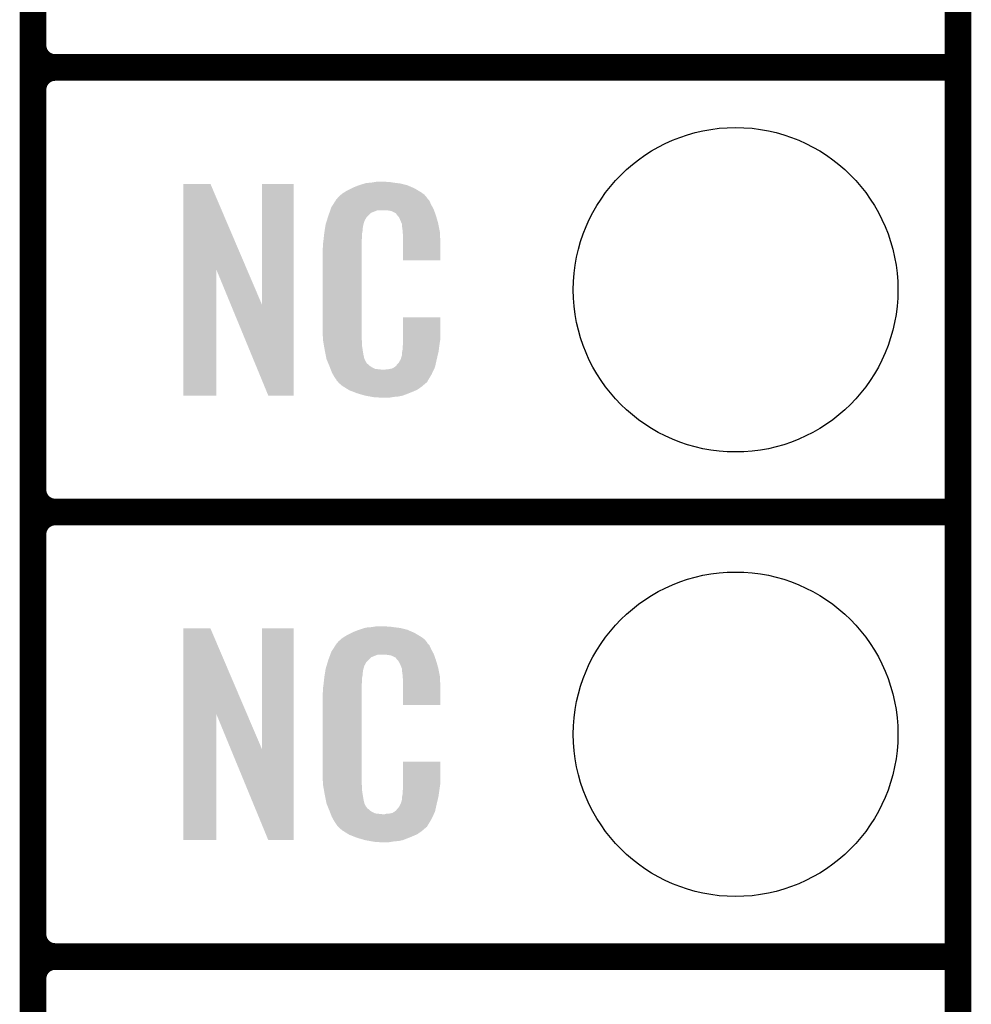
# Model space of a CAD drawing. Extents: x -1.3 to 24.2, y -3.9 to 54.6.
# Tile 24 of 44: x 18.8 to 24.2, y 11.2 to 16.8. Entities that reach past the tile are written whole.
import ezdxf

# ---------------------------------------------------------------- set-up
doc = ezdxf.new("R2010")
doc.units = 0
doc.layers.get('0').update_dxf_attribs({"linetype": 'CONTINUOUS'})
for name, color, linetype in [('VOLUME_3_CLICK_V101_GKO', 10, 'CONTINUOUS'), ('VOLUME_3_CLICK_V101_GTO', 9, 'CONTINUOUS'), ('VOLUME_3_CLICK_V101_GTS', 11, 'CONTINUOUS')]:
    doc.layers.add(name, color=color, linetype=linetype)

# ---------------------------------------------------------------- blocks, each defined once
blk = doc.blocks.new('ROUND_44')
blk.add_circle((0, 0), 0.9271)

msp = doc.modelspace()

# ---------------------------------------------------------------- linework, layer by layer
at = {"layer": 'VOLUME_3_CLICK_V101_GKO', "const_width": 0.1524}
msp.add_lwpolyline([(24.13, -1.27), (24.13, 53.34)], dxfattribs=at)
at = {"layer": 'VOLUME_3_CLICK_V101_GTO', "const_width": 0.1524}
for points in [[(18.8468, -0.5588), (18.8468, 18.3388)], [(18.9738, 16.51), (24.13, 16.51)], [(18.9738, 16.51), (24.13, 16.51)], [(18.8468, 14.097), (18.8468, 16.383)], [(18.9738, 13.97), (24.13, 13.97)], [(18.9738, 13.97), (24.13, 13.97)], [(18.8468, 11.557), (18.8468, 13.843)], [(18.9738, 11.43), (24.13, 11.43)], [(18.9738, 11.43), (24.13, 11.43)], [(18.8468, 9.017), (18.8468, 11.303)]]:
    msp.add_lwpolyline(points, dxfattribs=at)
for points in [[(18.8468, 16.637, 0.4142136), (18.9738, 16.51)], [(18.9738, 16.51, 0.4142136), (18.8468, 16.383)], [(18.9738, 16.51, 0.4142136), (18.8468, 16.383)], [(18.8468, 14.097, 0.4142136), (18.9738, 13.97)], [(18.9738, 13.97, 0.4142136), (18.8468, 13.843)], [(18.9738, 13.97, 0.4142136), (18.8468, 13.843)], [(18.8468, 11.557, 0.4142136), (18.9738, 11.43)], [(18.9738, 11.43, 0.4142136), (18.8468, 11.303)], [(18.9738, 11.43, 0.4142136), (18.8468, 11.303)]]:
    msp.add_lwpolyline(points, format="xyb", dxfattribs=at)
at = {"layer": 'VOLUME_3_CLICK_V101_GTO'}
for points in [[(19.705334, 15.356708), (19.705344, 15.844502), (20.068336, 15.356708), (19.860264, 15.844502)], [(19.705344, 15.844502), (19.705346, 15.84452), (19.860264, 15.844502), (19.705346, 15.84452)], [(20.1549, 15.153768), (20.154924, 15.844494), (20.335224, 15.153768), (20.33524, 15.844494)], [(20.154924, 15.844494), (20.154926, 15.84452), (20.33524, 15.844494), (20.154926, 15.84452)], [(20.640042, 15.80642), (20.66544, 15.81912), (21.04729, 15.80642), (21.02612, 15.81912)], [(20.66544, 15.81912), (20.6756, 15.8242), (21.02612, 15.81912), (21.01451, 15.8242)], [(20.6756, 15.8242), (20.700998, 15.83436), (21.01451, 15.8242), (20.991288, 15.83436)], [(20.700998, 15.83436), (20.708618, 15.8369), (20.991288, 15.83436), (20.985482, 15.8369)], [(20.708618, 15.8369), (20.72386, 15.84198), (20.985482, 15.8369), (20.965162, 15.84198)], [(20.72386, 15.84198), (20.740794, 15.84706), (20.965162, 15.84198), (20.94484, 15.84706)], [(20.740794, 15.84706), (20.749262, 15.8496), (20.94484, 15.84706), (20.92452, 15.8496)], [(20.749262, 15.8496), (20.77974, 15.85214), (20.92452, 15.8496), (20.9042, 15.85214)], [(20.77974, 15.85214), (20.79498, 15.85468), (20.9042, 15.85214), (20.888962, 15.85468)], [(20.79498, 15.85468), (20.810222, 15.85722), (20.873722, 15.85468), (20.861022, 15.85722)], [(20.57579, 15.750536), (20.57908, 15.75562), (21.109942, 15.750536), (21.104862, 15.75562)], [(20.57908, 15.75562), (20.579106, 15.75816), (21.104862, 15.75562), (21.102324, 15.75816)], [(20.579106, 15.75816), (20.581626, 15.758168), (21.102324, 15.75816), (21.102318, 15.758168)], [(20.581626, 15.758168), (20.583654, 15.760704), (21.102318, 15.758168), (21.099782, 15.760704)], [(20.583654, 15.760704), (20.58771, 15.765776), (21.099782, 15.760704), (21.097242, 15.765776)], [(20.58771, 15.765776), (20.59178, 15.770862), (21.097242, 15.765776), (21.092884, 15.770862)], [(20.59178, 15.770862), (20.606294, 15.78356), (21.092884, 15.770862), (21.082002, 15.78356)], [(20.606294, 15.78356), (20.612102, 15.78864), (21.082002, 15.78356), (21.074892, 15.78864)], [(20.612102, 15.78864), (20.624078, 15.796262), (21.074892, 15.78864), (21.06422, 15.796262)], [(20.624078, 15.796262), (20.640042, 15.80642), (21.06422, 15.796262), (21.04729, 15.80642)], [(20.544916, 15.69466), (20.546694, 15.699738), (21.137154, 15.69466), (21.13534, 15.699738)], [(20.546694, 15.699738), (20.551142, 15.712442), (21.13534, 15.699738), (21.128412, 15.712442)], [(20.551142, 15.712442), (20.561, 15.72768), (21.128412, 15.712442), (21.1201, 15.72768)], [(20.561, 15.72768), (20.57579, 15.750536), (21.1201, 15.72768), (21.109942, 15.750536)], [(20.523732, 15.631158), (20.530952, 15.654018), (20.739098, 15.631158), (20.751798, 15.654018)], [(20.530952, 15.654018), (20.53336, 15.66164), (20.751798, 15.654018), (20.759422, 15.66164)], [(20.53336, 15.66164), (20.539582, 15.679416), (20.759422, 15.66164), (20.777204, 15.679416)], [(20.539582, 15.679416), (20.544916, 15.694658), (20.777204, 15.679416), (20.815296, 15.694658)], [(20.544916, 15.694658), (20.544916, 15.69466), (20.815296, 15.694658), (20.863558, 15.69466)], [(20.88134, 15.69212), (20.863558, 15.69466), (21.138062, 15.69212), (21.137154, 15.69466)], [(20.894038, 15.68958), (20.88134, 15.69212), (21.138968, 15.68958), (21.138062, 15.69212)], [(20.919434, 15.676878), (20.894038, 15.68958), (21.143504, 15.676878), (21.138968, 15.68958)], [(20.921978, 15.671804), (20.919434, 15.676878), (21.145316, 15.671804), (21.143504, 15.676878)], [(20.928512, 15.66418), (20.921978, 15.671804), (21.148038, 15.66418), (21.145316, 15.671804)], [(20.937218, 15.654018), (20.928512, 15.66418), (21.151028, 15.654018), (21.148038, 15.66418)], [(20.94738, 15.63116), (20.937218, 15.654018), (21.157752, 15.63116), (21.151028, 15.654018)], [(20.512102, 15.575278), (20.514108, 15.587978), (20.72894, 15.575278), (20.72894, 15.587978)], [(20.514108, 15.587978), (20.515712, 15.598138), (20.72894, 15.587978), (20.73148, 15.598138)], [(20.515712, 15.598138), (20.516514, 15.603218), (20.73148, 15.598138), (20.73148, 15.603218)], [(20.516514, 15.603218), (20.51812, 15.613382), (20.73148, 15.603218), (20.73425, 15.613382)], [(20.51812, 15.613382), (20.523732, 15.631158), (20.73425, 15.613382), (20.739098, 15.631158)], [(20.951444, 15.621002), (20.94738, 15.63116), (21.16074, 15.621002), (21.157752, 15.63116)], [(20.95246, 15.61846), (20.951444, 15.621002), (21.16125, 15.61846), (21.16074, 15.621002)], [(20.954998, 15.613384), (20.95246, 15.61846), (21.162264, 15.613384), (21.16125, 15.61846)], [(20.955, 15.598142), (20.954998, 15.613384), (21.165312, 15.598142), (21.162264, 15.613384)], [(20.95754, 15.58036), (20.955, 15.598142), (21.168868, 15.58036), (21.165312, 15.598142)], [(20.505702, 15.521938), (20.50796, 15.54226), (20.72386, 15.521938), (20.7264, 15.54226)], [(20.50796, 15.54226), (20.510216, 15.562578), (20.7264, 15.54226), (20.7264, 15.562578)], [(20.510216, 15.562578), (20.5105, 15.56512), (20.7264, 15.562578), (20.726908, 15.56512)], [(20.5105, 15.56512), (20.512102, 15.575278), (20.726908, 15.56512), (20.72894, 15.575278)], [(20.958322, 15.570198), (20.95754, 15.58036), (21.1709, 15.570198), (21.168868, 15.58036)], [(20.96008, 15.54734), (20.958322, 15.570198), (21.171854, 15.54734), (21.1709, 15.570198)], [(20.96008, 15.50924), (20.96008, 15.54734), (21.17344, 15.50924), (21.171854, 15.54734)], [(20.50034, 15.471142), (20.50288, 15.483842), (20.72386, 15.471142), (20.72386, 15.483842)], [(20.50288, 15.50162), (20.50542, 15.5194), (20.72386, 15.50162), (20.72386, 15.5194)], [(20.50288, 15.483842), (20.50288, 15.50162), (20.72386, 15.483842), (20.72386, 15.50162)], [(20.50542, 15.5194), (20.505702, 15.521938), (20.72386, 15.5194), (20.72386, 15.521938)], [(20.96008, 15.407666), (20.96008, 15.50924), (21.173414, 15.407666), (21.17344, 15.50924)], [(20.50034, 15.02156), (20.50034, 15.471142), (20.72386, 15.02156), (20.72386, 15.471142)], [(21.173414, 15.40764), (20.96008, 15.407666), (21.173414, 15.40764), (21.173414, 15.407666)], [(19.70532, 14.635506), (19.705334, 15.356708), (19.893254, 14.635506), (19.89328, 15.356708)], [(19.976902, 15.153768), (19.89328, 15.356708), (20.1549, 15.153768), (20.068336, 15.356708)], [(20.190456, 14.635498), (19.976902, 15.153768), (20.335214, 14.635498), (20.335224, 15.153768)], [(20.960084, 14.958058), (20.960104, 15.082494), (21.17344, 14.958058), (21.17344, 15.082494)], [(20.960104, 15.082494), (20.960106, 15.08252), (21.17344, 15.082494), (20.960106, 15.08252)], [(20.502692, 14.95806), (20.50034, 15.02156), (20.72386, 14.95806), (20.72386, 15.02156)], [(20.50288, 14.952982), (20.502692, 14.95806), (20.724586, 14.952982), (20.72386, 14.95806)], [(20.50509, 14.940278), (20.50288, 14.952982), (20.7264, 14.940278), (20.724586, 14.952982)], [(20.509066, 14.917418), (20.50509, 14.940278), (20.7264, 14.917418), (20.7264, 14.940278)], [(20.51304, 14.89456), (20.509066, 14.917418), (20.73001, 14.89456), (20.7264, 14.917418)], [(20.95754, 14.91234), (20.959354, 14.92504), (21.166666, 14.91234), (21.16836, 14.92504)], [(20.95754, 14.897102), (20.95754, 14.91234), (21.164634, 14.897102), (21.166666, 14.91234)], [(20.959354, 14.92504), (20.96008, 14.930122), (21.16836, 14.92504), (21.169086, 14.930122)], [(20.96008, 14.930122), (20.960082, 14.94282), (21.169086, 14.930122), (21.1709, 14.94282)], [(20.960082, 14.94282), (20.960084, 14.958058), (21.1709, 14.94282), (21.17344, 14.958058)], [(20.518122, 14.86916), (20.51304, 14.89456), (20.73402, 14.86916), (20.73001, 14.89456)], [(20.522694, 14.846298), (20.518122, 14.86916), (20.7391, 14.846298), (20.73402, 14.86916)], [(20.947382, 14.843762), (20.955, 14.869162), (21.15312, 14.843762), (21.159096, 14.869162)], [(20.955, 14.884402), (20.955508, 14.886942), (21.162682, 14.884402), (21.16328, 14.886942)], [(20.955, 14.869162), (20.955, 14.884402), (21.159096, 14.869162), (21.162682, 14.884402)], [(20.955508, 14.886942), (20.95754, 14.897102), (21.16328, 14.886942), (21.164634, 14.897102)], [(20.5232, 14.843762), (20.522694, 14.846298), (20.74037, 14.843762), (20.7391, 14.846298)], [(20.530522, 14.825984), (20.5232, 14.843762), (20.749262, 14.825984), (20.74037, 14.843762)], [(20.53157, 14.823436), (20.530522, 14.825984), (20.751802, 14.823436), (20.749262, 14.825984)], [(20.533658, 14.818364), (20.53157, 14.823436), (20.754344, 14.818364), (20.751802, 14.823436)], [(20.535752, 14.813278), (20.533658, 14.818364), (20.761962, 14.813278), (20.754344, 14.818364)], [(20.53889, 14.80566), (20.535752, 14.813278), (20.76958, 14.80566), (20.761962, 14.813278)], [(20.54098, 14.80058), (20.53889, 14.80566), (20.777202, 14.80058), (20.76958, 14.80566)], [(20.542934, 14.7955), (20.54098, 14.80058), (20.784822, 14.7955), (20.777202, 14.80058)], [(20.899122, 14.79042), (20.911816, 14.798038), (21.139372, 14.79042), (21.142958, 14.798038)], [(20.911816, 14.798038), (20.91182, 14.79804), (21.142958, 14.798038), (21.142958, 14.79804)], [(20.91182, 14.79804), (20.921982, 14.805666), (21.142958, 14.79804), (21.144652, 14.805666)], [(20.921982, 14.805666), (20.924522, 14.810736), (21.144652, 14.805666), (21.14578, 14.810736)], [(20.924522, 14.810736), (20.934682, 14.820902), (21.14578, 14.810736), (21.148038, 14.820902)], [(20.934682, 14.820902), (20.94738, 14.84376), (21.148038, 14.820902), (21.15312, 14.84376)], [(20.94738, 14.84376), (20.947382, 14.843762), (21.15312, 14.84376), (21.15312, 14.843762)], [(20.545866, 14.78788), (20.542934, 14.7955), (20.800064, 14.78788), (20.784822, 14.7955)], [(20.54782, 14.7828), (20.545866, 14.78788), (20.845782, 14.7828), (20.800064, 14.78788)], [(20.55368, 14.76756), (20.54782, 14.7828), (21.128616, 14.76756), (21.135786, 14.7828)], [(20.560738, 14.75486), (20.55368, 14.76756), (21.12264, 14.75486), (21.128616, 14.76756)], [(20.566382, 14.744698), (20.560738, 14.75486), (21.116542, 14.744698), (21.12264, 14.75486)], [(20.57654, 14.72946), (20.566382, 14.744698), (21.1074, 14.72946), (21.116542, 14.744698)], [(20.845782, 14.7828), (20.855942, 14.782802), (21.135786, 14.7828), (21.135788, 14.782802)], [(20.855942, 14.782802), (20.863564, 14.78534), (21.135788, 14.782802), (21.136982, 14.78534)], [(20.873722, 14.78534), (20.899122, 14.79042), (21.136982, 14.78534), (21.139372, 14.79042)], [(20.579074, 14.726926), (20.57654, 14.72946), (21.105878, 14.726926), (21.1074, 14.72946)], [(20.57908, 14.724382), (20.579074, 14.726926), (21.104352, 14.724382), (21.105878, 14.726926)], [(20.585612, 14.71676), (20.57908, 14.724382), (21.09978, 14.71676), (21.104352, 14.724382)], [(20.589964, 14.711682), (20.585612, 14.71676), (21.097236, 14.711682), (21.09978, 14.71676)], [(20.594318, 14.7066), (20.589964, 14.711682), (21.090886, 14.7066), (21.097236, 14.711682)], [(20.600246, 14.70152), (20.594318, 14.7066), (21.08454, 14.70152), (21.090886, 14.7066)], [(20.612098, 14.69136), (20.600246, 14.70152), (21.072688, 14.69136), (21.08454, 14.70152)], [(20.620228, 14.68628), (20.612098, 14.69136), (21.066762, 14.68628), (21.072688, 14.69136)], [(20.64868, 14.6685), (20.620228, 14.68628), (21.041364, 14.6685), (21.066762, 14.68628)], [(19.893254, 14.63548), (19.70532, 14.635506), (19.893254, 14.63548), (19.893254, 14.635506)], [(20.335214, 14.63548), (20.190456, 14.635498), (20.335214, 14.63548), (20.335214, 14.635498)], [(20.65274, 14.665962), (20.64868, 14.6685), (21.03544, 14.665962), (21.041364, 14.6685)], [(20.685396, 14.65326), (20.65274, 14.665962), (21.0058, 14.65326), (21.03544, 14.665962)], [(20.69846, 14.648178), (20.685396, 14.65326), (20.99273, 14.648178), (21.0058, 14.65326)], [(20.741638, 14.63548), (20.69846, 14.648178), (20.960078, 14.63548), (20.99273, 14.648178)], [(20.768734, 14.6304), (20.741638, 14.63548), (20.937218, 14.6304), (20.960078, 14.63548)], [(20.78228, 14.62786), (20.768734, 14.6304), (20.90928, 14.62786), (20.937218, 14.6304)], [(20.797518, 14.62532), (20.78228, 14.62786), (20.894038, 14.62532), (20.90928, 14.62786)], [(20.827998, 14.62278), (20.815298, 14.62532), (20.878798, 14.62278), (20.894038, 14.62532)], [(19.705334, 12.816708), (19.705344, 13.304502), (20.068336, 12.816708), (19.860264, 13.304502)], [(19.705344, 13.304502), (19.705346, 13.30452), (19.860264, 13.304502), (19.705346, 13.30452)], [(20.1549, 12.613768), (20.154924, 13.304494), (20.335224, 12.613768), (20.33524, 13.304494)], [(20.154924, 13.304494), (20.154926, 13.30452), (20.33524, 13.304494), (20.154926, 13.30452)], [(20.640042, 13.26642), (20.66544, 13.27912), (21.04729, 13.26642), (21.02612, 13.27912)], [(20.66544, 13.27912), (20.6756, 13.2842), (21.02612, 13.27912), (21.01451, 13.2842)], [(20.6756, 13.2842), (20.700998, 13.29436), (21.01451, 13.2842), (20.991288, 13.29436)], [(20.700998, 13.29436), (20.708618, 13.2969), (20.991288, 13.29436), (20.985482, 13.2969)], [(20.708618, 13.2969), (20.72386, 13.30198), (20.985482, 13.2969), (20.965162, 13.30198)], [(20.72386, 13.30198), (20.740794, 13.30706), (20.965162, 13.30198), (20.94484, 13.30706)], [(20.740794, 13.30706), (20.749262, 13.3096), (20.94484, 13.30706), (20.92452, 13.3096)], [(20.749262, 13.3096), (20.77974, 13.31214), (20.92452, 13.3096), (20.9042, 13.31214)], [(20.77974, 13.31214), (20.79498, 13.31468), (20.9042, 13.31214), (20.888962, 13.31468)], [(20.79498, 13.31468), (20.810222, 13.31722), (20.873722, 13.31468), (20.861022, 13.31722)], [(20.583654, 13.220704), (20.587712, 13.225776), (21.099782, 13.220704), (21.097242, 13.225776)], [(20.587712, 13.225776), (20.59178, 13.230862), (21.097242, 13.225776), (21.092884, 13.230862)], [(20.59178, 13.230862), (20.606294, 13.24356), (21.092884, 13.230862), (21.082002, 13.24356)], [(20.606294, 13.24356), (20.612102, 13.24864), (21.082002, 13.24356), (21.074892, 13.24864)], [(20.612102, 13.24864), (20.624078, 13.256262), (21.074892, 13.24864), (21.06422, 13.256262)], [(20.624078, 13.256262), (20.640042, 13.26642), (21.06422, 13.256262), (21.04729, 13.26642)], [(20.54646, 13.159738), (20.551142, 13.172442), (21.13534, 13.159738), (21.128412, 13.172442)], [(20.551142, 13.172442), (20.561, 13.18768), (21.128412, 13.172442), (21.1201, 13.18768)], [(20.561, 13.18768), (20.57579, 13.210536), (21.1201, 13.18768), (21.109942, 13.210536)], [(20.57579, 13.210536), (20.579082, 13.215622), (21.109942, 13.210536), (21.104862, 13.215622)], [(20.579082, 13.215622), (20.581622, 13.218162), (21.104862, 13.215622), (21.102322, 13.218162)], [(20.581622, 13.218162), (20.583654, 13.220704), (21.102322, 13.218162), (21.099782, 13.220704)], [(20.523452, 13.091158), (20.530308, 13.114018), (20.739098, 13.091158), (20.751798, 13.114018)], [(20.530308, 13.114018), (20.533358, 13.12418), (20.751798, 13.114018), (20.761962, 13.12418)], [(20.533358, 13.12418), (20.538972, 13.139416), (20.761962, 13.12418), (20.777204, 13.139416)], [(20.538972, 13.139416), (20.544588, 13.154658), (20.777204, 13.139416), (20.815296, 13.154658)], [(20.544588, 13.15466), (20.54646, 13.159738), (21.137154, 13.15466), (21.13534, 13.159738)], [(20.544588, 13.154658), (20.544588, 13.15466), (20.815296, 13.154658), (20.863558, 13.15466)], [(20.88134, 13.15212), (20.863558, 13.15466), (21.138062, 13.15212), (21.137154, 13.15466)], [(20.894038, 13.14958), (20.88134, 13.15212), (21.138968, 13.14958), (21.138062, 13.15212)], [(20.919434, 13.136878), (20.894038, 13.14958), (21.143504, 13.136878), (21.138968, 13.14958)], [(20.921978, 13.131804), (20.919434, 13.136878), (21.145316, 13.131804), (21.143504, 13.136878)], [(20.928512, 13.12418), (20.921978, 13.131804), (21.148038, 13.12418), (21.145316, 13.131804)], [(20.937218, 13.114018), (20.928512, 13.12418), (21.151028, 13.114018), (21.148038, 13.12418)], [(20.94738, 13.09116), (20.937218, 13.114018), (21.157752, 13.09116), (21.151028, 13.114018)], [(20.514108, 13.047978), (20.515712, 13.058138), (20.72894, 13.047978), (20.73148, 13.058138)], [(20.515712, 13.058138), (20.516514, 13.063218), (20.73148, 13.058138), (20.73148, 13.063218)], [(20.516514, 13.063218), (20.51812, 13.073382), (20.73148, 13.063218), (20.73425, 13.073382)], [(20.51812, 13.073382), (20.523452, 13.091158), (20.73425, 13.073382), (20.739098, 13.091158)], [(20.951444, 13.081002), (20.94738, 13.09116), (21.16074, 13.081002), (21.157752, 13.09116)], [(20.95246, 13.07846), (20.951444, 13.081002), (21.16125, 13.07846), (21.16074, 13.081002)], [(20.954998, 13.073384), (20.95246, 13.07846), (21.162264, 13.073384), (21.16125, 13.07846)], [(20.955, 13.058142), (20.954998, 13.073384), (21.165312, 13.058142), (21.162264, 13.073384)], [(20.95754, 13.04036), (20.955, 13.058142), (21.168868, 13.04036), (21.165312, 13.058142)], [(20.505702, 12.981938), (20.50796, 13.00226), (20.72386, 12.981938), (20.7264, 13.00226)], [(20.50796, 13.00226), (20.510216, 13.022578), (20.7264, 13.00226), (20.7264, 13.022578)], [(20.510216, 13.022578), (20.5105, 13.02512), (20.7264, 13.022578), (20.726908, 13.02512)], [(20.5105, 13.02512), (20.512102, 13.035278), (20.726908, 13.02512), (20.72894, 13.035278)], [(20.512102, 13.035278), (20.514108, 13.047978), (20.72894, 13.035278), (20.72894, 13.047978)], [(20.958322, 13.030198), (20.95754, 13.04036), (21.1709, 13.030198), (21.168868, 13.04036)], [(20.96008, 13.00734), (20.958322, 13.030198), (21.171854, 13.00734), (21.1709, 13.030198)], [(20.96008, 12.96924), (20.96008, 13.00734), (21.17344, 12.96924), (21.171854, 13.00734)], [(20.50034, 12.931142), (20.50288, 12.943842), (20.72386, 12.931142), (20.72386, 12.943842)], [(20.50288, 12.96162), (20.50542, 12.9794), (20.72386, 12.96162), (20.72386, 12.9794)], [(20.50288, 12.943842), (20.50288, 12.96162), (20.72386, 12.943842), (20.72386, 12.96162)], [(20.50542, 12.9794), (20.505702, 12.981938), (20.72386, 12.9794), (20.72386, 12.981938)], [(20.96008, 12.867666), (20.96008, 12.96924), (21.173414, 12.867666), (21.17344, 12.96924)], [(20.50034, 12.48156), (20.50034, 12.931142), (20.72386, 12.48156), (20.72386, 12.931142)], [(21.173414, 12.86764), (20.96008, 12.867666), (21.173414, 12.86764), (21.173414, 12.867666)], [(19.70532, 12.095506), (19.705334, 12.816708), (19.893254, 12.095506), (19.89328, 12.816708)], [(19.976902, 12.613768), (19.89328, 12.816708), (20.1549, 12.613768), (20.068336, 12.816708)], [(20.190456, 12.095498), (19.976902, 12.613768), (20.335214, 12.095498), (20.335224, 12.613768)], [(20.960084, 12.418058), (20.960104, 12.542494), (21.17344, 12.418058), (21.17344, 12.542494)], [(20.960104, 12.542494), (20.960106, 12.54252), (21.17344, 12.542494), (20.960106, 12.54252)], [(20.502692, 12.41806), (20.50034, 12.48156), (20.72386, 12.41806), (20.72386, 12.48156)], [(20.50288, 12.412982), (20.502692, 12.41806), (20.724586, 12.412982), (20.72386, 12.41806)], [(20.50509, 12.400278), (20.50288, 12.412982), (20.7264, 12.400278), (20.724586, 12.412982)], [(20.509066, 12.377418), (20.50509, 12.400278), (20.7264, 12.377418), (20.7264, 12.400278)], [(20.95754, 12.3698), (20.959444, 12.38504), (21.166326, 12.3698), (21.16836, 12.38504)], [(20.959444, 12.38504), (20.96008, 12.390122), (21.16836, 12.38504), (21.169086, 12.390122)], [(20.96008, 12.390122), (20.960082, 12.40282), (21.169086, 12.390122), (21.1709, 12.40282)], [(20.960082, 12.40282), (20.960084, 12.418058), (21.1709, 12.40282), (21.17344, 12.418058)], [(20.51304, 12.35456), (20.509066, 12.377418), (20.73001, 12.35456), (20.7264, 12.377418)], [(20.518122, 12.32916), (20.51304, 12.35456), (20.73402, 12.32916), (20.73001, 12.35456)], [(20.522694, 12.306298), (20.518122, 12.32916), (20.7391, 12.306298), (20.73402, 12.32916)], [(20.947382, 12.303762), (20.955, 12.329162), (21.15312, 12.303762), (21.159096, 12.329162)], [(20.955, 12.344402), (20.955508, 12.346942), (21.162682, 12.344402), (21.16328, 12.346942)], [(20.955, 12.329162), (20.955, 12.344402), (21.159096, 12.329162), (21.162682, 12.344402)], [(20.955508, 12.346942), (20.95754, 12.357102), (21.16328, 12.346942), (21.164634, 12.357102)], [(20.95754, 12.357102), (20.95754, 12.3698), (21.164634, 12.357102), (21.166326, 12.3698)], [(20.5232, 12.303762), (20.522694, 12.306298), (20.74037, 12.303762), (20.7391, 12.306298)], [(20.530522, 12.285984), (20.5232, 12.303762), (20.749262, 12.285984), (20.74037, 12.303762)], [(20.53157, 12.283436), (20.530522, 12.285984), (20.751802, 12.283436), (20.749262, 12.285984)], [(20.533658, 12.278364), (20.53157, 12.283436), (20.754344, 12.278364), (20.751802, 12.283436)], [(20.535752, 12.273278), (20.533658, 12.278364), (20.761962, 12.273278), (20.754344, 12.278364)], [(20.53889, 12.26566), (20.535752, 12.273278), (20.76958, 12.26566), (20.761962, 12.273278)], [(20.54098, 12.26058), (20.53889, 12.26566), (20.777202, 12.26058), (20.76958, 12.26566)], [(20.91182, 12.25804), (20.921982, 12.265666), (21.142958, 12.25804), (21.144652, 12.265666)], [(20.921982, 12.265666), (20.924522, 12.270736), (21.144652, 12.265666), (21.14578, 12.270736)], [(20.924522, 12.270736), (20.934682, 12.280902), (21.14578, 12.270736), (21.148038, 12.280902)], [(20.934682, 12.280902), (20.94738, 12.30376), (21.148038, 12.280902), (21.15312, 12.30376)], [(20.94738, 12.30376), (20.947382, 12.303762), (21.15312, 12.30376), (21.15312, 12.303762)], [(20.542934, 12.2555), (20.54098, 12.26058), (20.784822, 12.2555), (20.777202, 12.26058)], [(20.545866, 12.24788), (20.542934, 12.2555), (20.800064, 12.24788), (20.784822, 12.2555)], [(20.54782, 12.2428), (20.545866, 12.24788), (20.845782, 12.2428), (20.800064, 12.24788)], [(20.55368, 12.22756), (20.54782, 12.2428), (21.128616, 12.22756), (21.135786, 12.2428)], [(20.560738, 12.21486), (20.55368, 12.22756), (21.12264, 12.21486), (21.128616, 12.22756)], [(20.566382, 12.204698), (20.560738, 12.21486), (21.116542, 12.204698), (21.12264, 12.21486)], [(20.845782, 12.2428), (20.855942, 12.242802), (21.135786, 12.2428), (21.135788, 12.242802)], [(20.855942, 12.242802), (20.863564, 12.24534), (21.135788, 12.242802), (21.136982, 12.24534)], [(20.873722, 12.24534), (20.899122, 12.25042), (21.136982, 12.24534), (21.139372, 12.25042)], [(20.899122, 12.25042), (20.911816, 12.258038), (21.139372, 12.25042), (21.142958, 12.258038)], [(20.911816, 12.258038), (20.91182, 12.25804), (21.142958, 12.258038), (21.142958, 12.25804)], [(20.57654, 12.18946), (20.566382, 12.204698), (21.1074, 12.18946), (21.116542, 12.204698)], [(20.579074, 12.186926), (20.57654, 12.18946), (21.105878, 12.186926), (21.1074, 12.18946)], [(20.57908, 12.184382), (20.579074, 12.186926), (21.104352, 12.184382), (21.105878, 12.186926)], [(20.585612, 12.17676), (20.57908, 12.184382), (21.09978, 12.17676), (21.104352, 12.184382)], [(20.589964, 12.171682), (20.585612, 12.17676), (21.097236, 12.171682), (21.09978, 12.17676)], [(20.594318, 12.1666), (20.589964, 12.171682), (21.090886, 12.1666), (21.097236, 12.171682)], [(20.600246, 12.16152), (20.594318, 12.1666), (21.08454, 12.16152), (21.090886, 12.1666)], [(20.612098, 12.15136), (20.600246, 12.16152), (21.072688, 12.15136), (21.08454, 12.16152)], [(20.620228, 12.14628), (20.612098, 12.15136), (21.066762, 12.14628), (21.072688, 12.15136)], [(20.64868, 12.1285), (20.620228, 12.14628), (21.041364, 12.1285), (21.066762, 12.14628)], [(20.65274, 12.125962), (20.64868, 12.1285), (21.03544, 12.125962), (21.041364, 12.1285)], [(20.685396, 12.11326), (20.65274, 12.125962), (21.0058, 12.11326), (21.03544, 12.125962)], [(20.69846, 12.108178), (20.685396, 12.11326), (20.99273, 12.108178), (21.0058, 12.11326)], [(20.741638, 12.09548), (20.69846, 12.108178), (20.960078, 12.09548), (20.99273, 12.108178)], [(19.893254, 12.09548), (19.70532, 12.095506), (19.893254, 12.09548), (19.893254, 12.095506)], [(20.335214, 12.09548), (20.190456, 12.095498), (20.335214, 12.09548), (20.335214, 12.095498)], [(20.768734, 12.0904), (20.741638, 12.09548), (20.937218, 12.0904), (20.960078, 12.09548)], [(20.78228, 12.08786), (20.768734, 12.0904), (20.90928, 12.08786), (20.937218, 12.0904)], [(20.797518, 12.08532), (20.78228, 12.08786), (20.894038, 12.08532), (20.90928, 12.08786)], [(20.827998, 12.08278), (20.815298, 12.08532), (20.878798, 12.08278), (20.894038, 12.08532)]]:
    msp.add_solid(points, dxfattribs=at)

# ---------------------------------------------------------------- block references
at = {"layer": 'VOLUME_3_CLICK_V101_GTS'}
for p in [(22.86, 15.24), (22.86, 12.7)]:
    msp.add_blockref('ROUND_44', p, dxfattribs=at)

doc.saveas('drawing.dxf')
